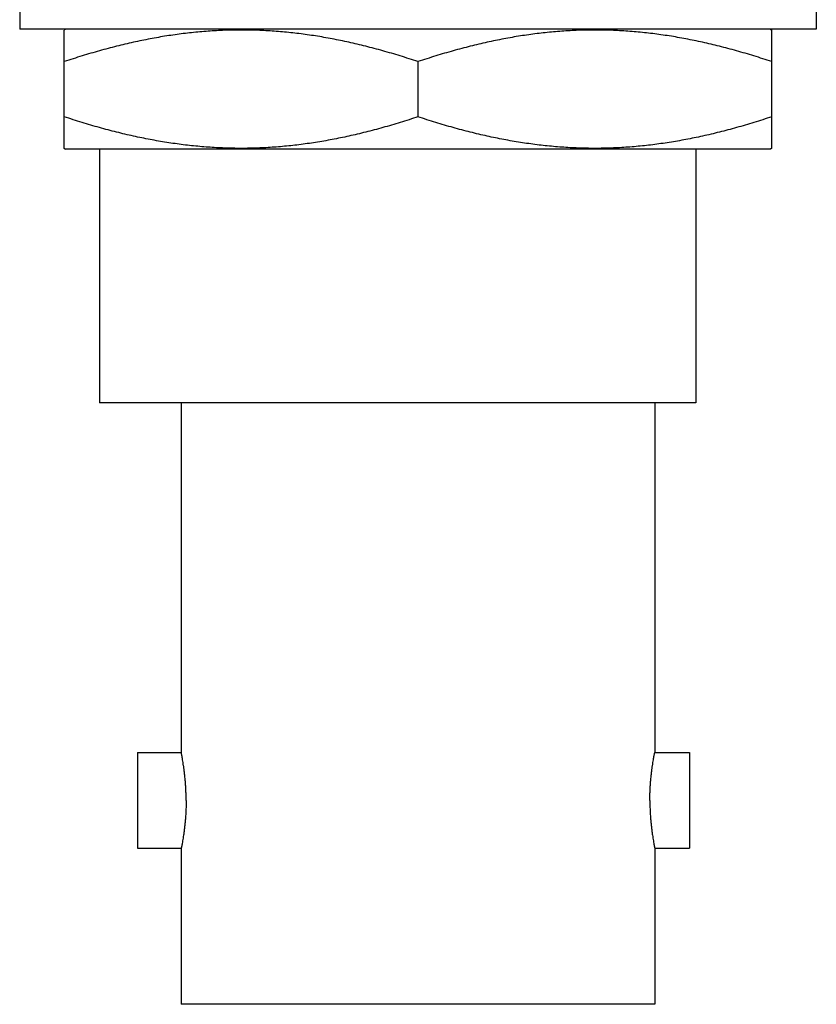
# Model space of a CAD drawing. Header units: inches. Extents: x 0.2 to 16.8, y 0.1 to 10.8.
# Tile 21 of 24: x 9.1 to 9.725, y 6.773 to 7.545. Entities that reach past the tile are written whole.
import ezdxf

# ---------------------------------------------------------------- set-up
doc = ezdxf.new("R2010")
doc.units = ezdxf.units.IN
doc.header["$LTSCALE"] = 0.935
doc.header["$MEASUREMENT"] = 0
doc.layers.get('0').update_dxf_attribs({"linetype": 'CONTINUOUS'})

msp = doc.modelspace()

# ---------------------------------------------------------------- linework, layer by layer
at = {"color": 7, "linetype": 'CONTINUOUS'}
for p, q in [((9.10001, 7.55292), (9.10001, 7.53776)), ((9.72501, 7.55299), (9.72501, 7.53776)), ((9.72501, 7.53776), (9.10001, 7.53776)), ((9.13601, 7.53776), (9.13491, 7.53712)), ((9.13501, 7.44433), (9.13501, 7.53718)), ((9.68901, 7.53776), (9.69012, 7.53712)), ((9.69001, 7.44433), (9.69001, 7.53718)), ((9.41251, 7.51239), (9.41251, 7.46912)), ((9.13491, 7.44439), (9.13601, 7.44376)), ((9.68901, 7.44376), (9.13601, 7.44376)), ((9.16251, 7.44376), (9.16251, 7.24476)), ((9.63051, 7.44376), (9.63051, 7.24476)), ((9.69012, 7.44439), (9.68901, 7.44376)), ((9.63051, 7.24476), (9.16251, 7.24476)), ((9.22676, 7.24476), (9.22676, 6.97026)), ((9.59826, 7.24476), (9.59826, 6.97026)), ((9.19251, 6.97026), (9.22677, 6.97026)), ((9.19251, 6.97026), (9.19251, 6.89526)), ((9.59826, 6.97026), (9.62551, 6.97026)), ((9.62551, 6.97026), (9.62551, 6.89526)), ((9.19251, 6.89526), (9.22677, 6.89526)), ((9.22676, 6.89526), (9.22676, 6.77276)), ((9.59826, 6.89526), (9.62551, 6.89526)), ((9.59826, 6.89526), (9.59826, 6.77276)), ((9.59826, 6.77276), (9.22676, 6.77276))]:
    msp.add_line(p, q, dxfattribs=at)
for points, knots in [([(9.41251, 7.51239), (9.40788, 7.51394), (9.39871, 7.51688), (9.38503, 7.5209), (9.3716, 7.52448), (9.35836, 7.52761), (9.34523, 7.53031), (9.33219, 7.53258), (9.31918, 7.53442), (9.3062, 7.5358), (9.29323, 7.53673), (9.28025, 7.5372), (9.26728, 7.5372), (9.2543, 7.53673), (9.24133, 7.5358), (9.22835, 7.53442), (9.21534, 7.53258), (9.2023, 7.53031), (9.18917, 7.52761), (9.17593, 7.52448), (9.1625, 7.5209), (9.14882, 7.51688), (9.13965, 7.51394), (9.13501, 7.51239)], [0, 0, 0, 0, 0.051799, 0.102046, 0.151024, 0.199006, 0.246258, 0.292968, 0.339296, 0.385368, 0.431275, 0.477104, 0.522896, 0.568725, 0.614632, 0.660704, 0.707032, 0.753742, 0.800994, 0.848976, 0.897954, 0.948201, 1, 1, 1, 1]), ([(9.69001, 7.51239), (9.68538, 7.51394), (9.67621, 7.51688), (9.66253, 7.5209), (9.6491, 7.52448), (9.63586, 7.52761), (9.62273, 7.53031), (9.60969, 7.53258), (9.59668, 7.53442), (9.5837, 7.5358), (9.57073, 7.53673), (9.55775, 7.5372), (9.54478, 7.5372), (9.5318, 7.53673), (9.51883, 7.5358), (9.50585, 7.53442), (9.49284, 7.53258), (9.4798, 7.53031), (9.46667, 7.52761), (9.45343, 7.52448), (9.44, 7.5209), (9.42632, 7.51688), (9.41715, 7.51394), (9.41251, 7.51239)], [0, 0, 0, 0, 0.051799, 0.102046, 0.151024, 0.199006, 0.246258, 0.292968, 0.339296, 0.385368, 0.431275, 0.477104, 0.522896, 0.568725, 0.614632, 0.660704, 0.707032, 0.753742, 0.800994, 0.848976, 0.897954, 0.948201, 1, 1, 1, 1]), ([(9.41251, 7.46912), (9.40788, 7.46757), (9.39871, 7.46463), (9.38503, 7.46061), (9.3716, 7.45704), (9.35836, 7.4539), (9.34523, 7.4512), (9.33219, 7.44893), (9.31918, 7.4471), (9.3062, 7.44571), (9.29323, 7.44478), (9.28025, 7.44431), (9.26728, 7.44431), (9.2543, 7.44478), (9.24133, 7.44571), (9.22835, 7.4471), (9.21534, 7.44893), (9.2023, 7.4512), (9.18917, 7.4539), (9.17593, 7.45704), (9.1625, 7.46061), (9.14882, 7.46463), (9.13965, 7.46757), (9.13501, 7.46912)], [0, 0, 0, 0, 0.051799, 0.102046, 0.151024, 0.199006, 0.246258, 0.292968, 0.339296, 0.385368, 0.431275, 0.477104, 0.522896, 0.568725, 0.614632, 0.660704, 0.707032, 0.753742, 0.800994, 0.848976, 0.897954, 0.948201, 1, 1, 1, 1]), ([(9.69001, 7.46912), (9.68538, 7.46757), (9.67621, 7.46463), (9.66253, 7.46061), (9.6491, 7.45704), (9.63586, 7.4539), (9.62273, 7.4512), (9.60969, 7.44893), (9.59668, 7.4471), (9.5837, 7.44571), (9.57073, 7.44478), (9.55775, 7.44431), (9.54478, 7.44431), (9.5318, 7.44478), (9.51883, 7.44571), (9.50585, 7.4471), (9.49284, 7.44893), (9.4798, 7.4512), (9.46667, 7.4539), (9.45343, 7.45704), (9.44, 7.46061), (9.42632, 7.46463), (9.41715, 7.46757), (9.41251, 7.46912)], [0, 0, 0, 0, 0.051799, 0.102046, 0.151024, 0.199006, 0.246258, 0.292968, 0.339296, 0.385368, 0.431275, 0.477104, 0.522896, 0.568725, 0.614632, 0.660704, 0.707032, 0.753742, 0.800994, 0.848976, 0.897954, 0.948201, 1, 1, 1, 1]), ([(9.23059, 6.93276), (9.23059, 6.93401), (9.23056, 6.93651), (9.23045, 6.94023), (9.23026, 6.94388), (9.23001, 6.94743), (9.2297, 6.95084), (9.22935, 6.95407), (9.22898, 6.95708), (9.22859, 6.95985), (9.22821, 6.96233), (9.22784, 6.9645), (9.22752, 6.96635), (9.22725, 6.9678), (9.22701, 6.96901), (9.2269, 6.96959), (9.22677, 6.97021), (9.22677, 6.97021)], [0, 0, 0, 0, 0.099733, 0.198819, 0.296015, 0.390762, 0.481744, 0.56828, 0.649207, 0.723489, 0.79041, 0.848929, 0.89864, 0.938863, 0.969326, 0.989763, 1, 1, 1, 1]), ([(9.59444, 6.93276), (9.59444, 6.93401), (9.59447, 6.93651), (9.59458, 6.94023), (9.59477, 6.94388), (9.59502, 6.94743), (9.59533, 6.95084), (9.59568, 6.95407), (9.59605, 6.95708), (9.59644, 6.95985), (9.59682, 6.96233), (9.59718, 6.9645), (9.59751, 6.96635), (9.59778, 6.9678), (9.59802, 6.96901), (9.59813, 6.96959), (9.59826, 6.97021), (9.59826, 6.97021)], [0, 0, 0, 0, 0.099733, 0.198818, 0.296014, 0.390761, 0.481744, 0.56828, 0.649206, 0.723489, 0.79041, 0.84893, 0.89864, 0.938863, 0.969326, 0.989764, 1, 1, 1, 1]), ([(9.23059, 6.93276), (9.23059, 6.9315), (9.23056, 6.929), (9.23045, 6.92528), (9.23026, 6.92163), (9.23001, 6.91808), (9.2297, 6.91467), (9.22935, 6.91144), (9.22898, 6.90843), (9.22859, 6.90566), (9.22821, 6.90318), (9.22784, 6.90102), (9.22752, 6.89916), (9.22725, 6.89771), (9.22701, 6.8965), (9.22692, 6.89602), (9.22685, 6.89568)], [0, 0, 0, 0, 0.100765, 0.200875, 0.299077, 0.394803, 0.486727, 0.574158, 0.655921, 0.730972, 0.798584, 0.857709, 0.907934, 0.948573, 0.979351, 1, 1, 1, 1]), ([(9.59444, 6.93276), (9.59444, 6.9315), (9.59447, 6.929), (9.59458, 6.92528), (9.59477, 6.92163), (9.59502, 6.91808), (9.59533, 6.91467), (9.59568, 6.91144), (9.59605, 6.90843), (9.59644, 6.90566), (9.59682, 6.90318), (9.59718, 6.90102), (9.59751, 6.89916), (9.59778, 6.89771), (9.59802, 6.8965), (9.59811, 6.89602), (9.59818, 6.89568)], [0, 0, 0, 0, 0.100764, 0.200874, 0.299075, 0.394802, 0.486726, 0.574157, 0.65592, 0.730971, 0.798584, 0.857709, 0.907934, 0.948573, 0.979351, 1, 1, 1, 1])]:
    msp.add_open_spline(points, degree=3, knots=knots, dxfattribs=at)
for points in [[(9.22685, 6.89568), (9.22682, 6.89551), (9.22677, 6.8953), (9.22677, 6.8953)], [(9.59818, 6.89568), (9.59821, 6.89551), (9.59826, 6.8953), (9.59826, 6.8953)]]:
    msp.add_open_spline(points, degree=3, dxfattribs=at)

doc.saveas('drawing.dxf')
